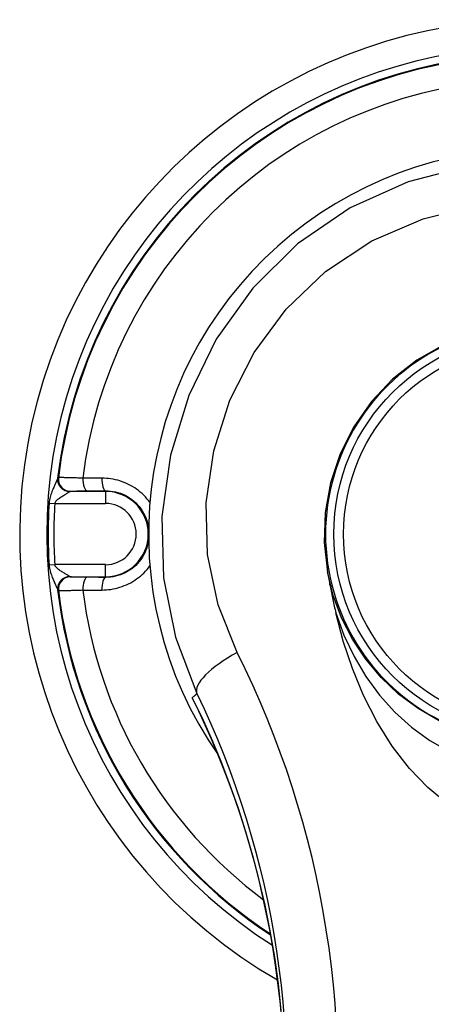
# Model space of a CAD drawing. Header units: inches. Extents: x 10 to 197, y 9 to 109.
# Tile 96 of 111: x 79.724 to 80.391, y 46.583 to 48.179. Entities that reach past the tile are written whole.
import ezdxf

# ---------------------------------------------------------------- set-up
doc = ezdxf.new("R2010")
doc.units = ezdxf.units.IN
doc.header["$MEASUREMENT"] = 0
doc.layers.add('Visible Edges(ANSI)', color=7, linetype='Continuous', lineweight=25)
doc.layers.add('Visible Tangent Edges(ANSI)', color=7, linetype='Continuous', lineweight=25)

msp = doc.modelspace()

# ---------------------------------------------------------------- linework, layer by layer
at = {"layer": 'Visible Edges(ANSI)', "flags": 128}
for points in [[(80.4116, 47.6519), (80.3679, 47.627), (80.3284, 47.5961), (80.2941, 47.5598), (80.2655, 47.519), (80.2433, 47.4749), (80.2278, 47.4282), (80.2191, 47.38), (80.2175, 47.3313), (80.2228, 47.2831)], [(80.2228, 47.2831), (80.2233, 47.2803), (80.2238, 47.2776), (80.2243, 47.2748), (80.2248, 47.2721), (80.2254, 47.2693), (80.2259, 47.2666), (80.2264, 47.2638), (80.227, 47.2611), (80.2275, 47.2583), (80.2281, 47.2556), (80.2286, 47.2528), (80.2292, 47.2501), (80.2298, 47.2473), (80.2303, 47.2446), (80.2309, 47.2418), (80.2315, 47.2391), (80.2321, 47.2364), (80.2327, 47.2336), (80.2333, 47.2309), (80.2339, 47.2281), (80.2345, 47.2254), (80.2351, 47.2226), (80.2358, 47.2199), (80.2364, 47.2172)], [(80.4173, 46.9077), (80.3855, 46.9339), (80.3557, 46.9651), (80.328, 47.001), (80.303, 47.0409), (80.2815, 47.0831), (80.2633, 47.1269), (80.2484, 47.1715), (80.2364, 47.2172)], [(80.0053, 47.0761), (80.0211, 47.0431), (80.0363, 47.0091), (80.0508, 46.974), (80.0647, 46.9379), (80.0778, 46.9008), (80.09, 46.8627), (80.1014, 46.8238), (80.1118, 46.7839), (80.1212, 46.7432), (80.1295, 46.7017), (80.1367, 46.6593), (80.1427, 46.616), (80.1475, 46.5722), (80.1509, 46.5277), (80.153, 46.4827), (80.1538, 46.4374)]]:
    msp.add_lwpolyline(points, dxfattribs=at)
at = {"layer": 'Visible Edges(ANSI)'}
msp.add_circle((80.5579, 47.345), 0.3248, dxfattribs=at)
for radius, start, end in [(0.834, 299.9141, 240.0859), (0.625, 325.0605, 214.9395), (0.3382, 116.3321, 243.6679)]:
    msp.add_arc((80.5579, 47.345), radius, start, end, dxfattribs=at)
at = {"layer": 'Visible Tangent Edges(ANSI)'}
for p, q in [((79.7867, 47.4364), (79.786, 47.4362)), ((79.8055, 47.4143), (79.8062, 47.4144)), ((79.8631, 47.4143), (79.8055, 47.4143)), ((79.8631, 47.4153), (79.8631, 47.4143)), ((79.8631, 47.4143), (79.8631, 47.3946)), ((79.7714, 47.3952), (79.7808, 47.3946)), ((79.7808, 47.3946), (79.8631, 47.3946)), ((79.7714, 47.2949), (79.7808, 47.2955)), ((79.8631, 47.2955), (79.7808, 47.2955)), ((79.8631, 47.2758), (79.8631, 47.2955)), ((79.8062, 47.2756), (79.8055, 47.2758)), ((79.8055, 47.2758), (79.8631, 47.2758)), ((79.8631, 47.2748), (79.8631, 47.2758)), ((79.786, 47.2538), (79.7867, 47.2536))]:
    msp.add_line(p, q, dxfattribs=at)
at = {"layer": 'Visible Tangent Edges(ANSI)', "flags": 128}
for points in [[(80.4539, 47.9421), (80.3536, 47.9162), (80.2594, 47.8739), (80.1743, 47.8158), (80.1016, 47.7439), (80.0426, 47.6609), (79.9979, 47.5696), (79.9683, 47.4729), (79.9543, 47.3735), (79.9568, 47.2741), (79.9763, 47.1777), (80.0113, 47.0863)], [(80.0766, 47.1529), (80.0456, 47.2301), (80.0284, 47.3117), (80.0262, 47.3957), (80.0384, 47.48), (80.0645, 47.562), (80.1038, 47.6394), (80.1558, 47.7098), (80.2198, 47.7709), (80.2948, 47.8203), (80.3778, 47.8562), (80.4662, 47.8783)], [(79.7854, 47.4355), (79.7852, 47.4349), (79.7849, 47.4342), (79.7846, 47.4333), (79.7841, 47.4323), (79.7836, 47.4312), (79.7831, 47.4299), (79.7825, 47.4286), (79.7818, 47.4272), (79.7812, 47.4257), (79.7804, 47.4241), (79.7797, 47.4224), (79.779, 47.4207), (79.7782, 47.4189), (79.7774, 47.4171), (79.7767, 47.4152), (79.7759, 47.4133), (79.7752, 47.4113), (79.7744, 47.4092), (79.7738, 47.407), (79.7731, 47.4048), (79.7725, 47.4025), (79.772, 47.4001), (79.7717, 47.3977), (79.7714, 47.3952)], [(79.786, 47.4362), (79.786, 47.4362), (79.7859, 47.4362), (79.7859, 47.4362), (79.7859, 47.4362), (79.7859, 47.4362), (79.7859, 47.4362), (79.7858, 47.4362), (79.7858, 47.4361), (79.7858, 47.4361), (79.7858, 47.4361), (79.7857, 47.4361), (79.7857, 47.436), (79.7857, 47.436), (79.7857, 47.436), (79.7856, 47.4359), (79.7856, 47.4359), (79.7856, 47.4358), (79.7856, 47.4358), (79.7855, 47.4357), (79.7855, 47.4357), (79.7855, 47.4357), (79.7855, 47.4356), (79.7854, 47.4355), (79.7854, 47.4355)], [(79.8261, 47.4357), (79.8234, 47.4358), (79.8208, 47.4359), (79.8182, 47.4359), (79.8157, 47.436), (79.8132, 47.4361), (79.8109, 47.4361), (79.8086, 47.4362), (79.8064, 47.4362), (79.8043, 47.4363), (79.8024, 47.4363), (79.8005, 47.4364), (79.7987, 47.4364), (79.797, 47.4364), (79.7954, 47.4365), (79.794, 47.4365), (79.7927, 47.4365), (79.7915, 47.4365), (79.7904, 47.4365), (79.7895, 47.4365), (79.7886, 47.4365), (79.7879, 47.4365), (79.7874, 47.4365), (79.787, 47.4364), (79.7867, 47.4364)], [(79.857, 47.4357), (79.8557, 47.4357), (79.8544, 47.4357), (79.8531, 47.4357), (79.8518, 47.4357), (79.8505, 47.4357), (79.8492, 47.4357), (79.8479, 47.4357), (79.8466, 47.4357), (79.8453, 47.4357), (79.844, 47.4357), (79.8427, 47.4357), (79.8414, 47.4357), (79.8401, 47.4357), (79.8388, 47.4357), (79.8376, 47.4357), (79.8363, 47.4357), (79.835, 47.4357), (79.8337, 47.4357), (79.8324, 47.4357), (79.8312, 47.4357), (79.8299, 47.4357), (79.8286, 47.4357), (79.8273, 47.4357), (79.8261, 47.4357)], [(79.9348, 47.3965), (79.9325, 47.3995), (79.9301, 47.4024), (79.9276, 47.4053), (79.9249, 47.408), (79.9222, 47.4106), (79.9194, 47.4132), (79.9164, 47.4156), (79.9134, 47.4178), (79.9103, 47.42), (79.907, 47.422), (79.9037, 47.4239), (79.9004, 47.4256), (79.8969, 47.4272), (79.8935, 47.4287), (79.8899, 47.43), (79.8863, 47.4312), (79.8827, 47.4323), (79.8791, 47.4332), (79.8754, 47.434), (79.8718, 47.4346), (79.8681, 47.4351), (79.8644, 47.4354), (79.8607, 47.4357), (79.857, 47.4357)], [(79.7808, 47.3946), (79.7811, 47.3958), (79.7817, 47.397), (79.7825, 47.3982), (79.7834, 47.3993), (79.7845, 47.4004), (79.7857, 47.4014), (79.787, 47.4024), (79.7883, 47.4034), (79.7897, 47.4043), (79.791, 47.4052), (79.7924, 47.4061), (79.7937, 47.4069), (79.795, 47.4077), (79.7963, 47.4085), (79.7976, 47.4093), (79.7988, 47.41), (79.7999, 47.4106), (79.8009, 47.4113), (79.8019, 47.4119), (79.8027, 47.4124), (79.8035, 47.4129), (79.8041, 47.4133), (79.8046, 47.4136), (79.8049, 47.4139)], [(79.8049, 47.4139), (79.8049, 47.4139), (79.8049, 47.4139), (79.805, 47.414), (79.805, 47.414), (79.805, 47.414), (79.8051, 47.414), (79.8051, 47.4141), (79.8051, 47.4141), (79.8051, 47.4141), (79.8052, 47.4141), (79.8052, 47.4141), (79.8052, 47.4141), (79.8052, 47.4142), (79.8053, 47.4142), (79.8053, 47.4142), (79.8053, 47.4142), (79.8053, 47.4142), (79.8054, 47.4142), (79.8054, 47.4142), (79.8054, 47.4142), (79.8054, 47.4142), (79.8054, 47.4142), (79.8055, 47.4143), (79.8055, 47.4143)], [(79.8062, 47.4144), (79.8064, 47.4144), (79.8067, 47.4145), (79.8071, 47.4145), (79.8075, 47.4146), (79.8081, 47.4146), (79.8088, 47.4146), (79.8095, 47.4147), (79.8104, 47.4147), (79.8113, 47.4147), (79.8123, 47.4148), (79.8134, 47.4148), (79.8145, 47.4148), (79.8158, 47.4148), (79.8171, 47.4149), (79.8185, 47.4149), (79.8199, 47.4149), (79.8214, 47.4149), (79.823, 47.415), (79.8247, 47.415), (79.8264, 47.415), (79.8281, 47.415), (79.8299, 47.415), (79.8317, 47.4151), (79.8336, 47.4151)], [(79.8336, 47.4151), (79.8348, 47.4151), (79.836, 47.4151), (79.8372, 47.4151), (79.8385, 47.4151), (79.8397, 47.4151), (79.8409, 47.4151), (79.8421, 47.4151), (79.8433, 47.4151), (79.8446, 47.4151), (79.8458, 47.4152), (79.847, 47.4152), (79.8482, 47.4152), (79.8495, 47.4152), (79.8507, 47.4152), (79.8519, 47.4152), (79.8532, 47.4152), (79.8544, 47.4152), (79.8556, 47.4152), (79.8569, 47.4152), (79.8581, 47.4152), (79.8593, 47.4152), (79.8606, 47.4152), (79.8618, 47.4153), (79.8631, 47.4153)], [(79.8631, 47.4153), (79.8671, 47.4152), (79.8712, 47.4148), (79.8752, 47.4143), (79.8792, 47.4135), (79.8832, 47.4124), (79.8871, 47.4112), (79.891, 47.4097), (79.8948, 47.4079), (79.8985, 47.4059), (79.902, 47.4037), (79.9055, 47.4013), (79.9087, 47.3986), (79.9119, 47.3958), (79.9148, 47.3927), (79.9176, 47.3895), (79.9202, 47.3861), (79.9225, 47.3826), (79.9247, 47.3789), (79.9267, 47.3751), (79.9284, 47.3712), (79.9299, 47.3672), (79.9312, 47.3632), (79.9322, 47.3591), (79.9329, 47.3549)], [(79.9329, 47.3352), (79.9321, 47.331), (79.9311, 47.3269), (79.9299, 47.3228), (79.9284, 47.3188), (79.9267, 47.3148), (79.9248, 47.311), (79.9227, 47.3074), (79.9203, 47.3038), (79.9177, 47.3004), (79.9149, 47.2972), (79.912, 47.2942), (79.9088, 47.2914), (79.9055, 47.2888), (79.9021, 47.2864), (79.8985, 47.2841), (79.8948, 47.2822), (79.891, 47.2804), (79.8872, 47.2789), (79.8832, 47.2776), (79.8793, 47.2766), (79.8752, 47.2758), (79.8712, 47.2752), (79.8671, 47.2749), (79.8631, 47.2748)], [(79.7714, 47.2949), (79.7717, 47.2924), (79.772, 47.2899), (79.7725, 47.2875), (79.7731, 47.2852), (79.7738, 47.283), (79.7744, 47.2809), (79.7752, 47.2788), (79.7759, 47.2768), (79.7767, 47.2748), (79.7774, 47.2729), (79.7782, 47.2711), (79.779, 47.2693), (79.7797, 47.2676), (79.7804, 47.266), (79.7811, 47.2644), (79.7818, 47.2629), (79.7825, 47.2615), (79.7831, 47.2601), (79.7836, 47.2589), (79.7841, 47.2578), (79.7846, 47.2568), (79.7849, 47.2559), (79.7852, 47.2551), (79.7854, 47.2546)], [(79.8049, 47.2762), (79.8046, 47.2764), (79.8041, 47.2768), (79.8035, 47.2772), (79.8027, 47.2777), (79.8019, 47.2782), (79.8009, 47.2788), (79.7999, 47.2794), (79.7987, 47.2801), (79.7976, 47.2808), (79.7963, 47.2815), (79.795, 47.2823), (79.7937, 47.2831), (79.7924, 47.2839), (79.791, 47.2848), (79.7896, 47.2857), (79.7883, 47.2867), (79.787, 47.2876), (79.7857, 47.2886), (79.7845, 47.2897), (79.7834, 47.2907), (79.7824, 47.2919), (79.7816, 47.293), (79.7811, 47.2942), (79.7808, 47.2955)], [(79.857, 47.2543), (79.8607, 47.2544), (79.8644, 47.2546), (79.8681, 47.2549), (79.8718, 47.2554), (79.8755, 47.2561), (79.8791, 47.2568), (79.8828, 47.2578), (79.8864, 47.2588), (79.89, 47.26), (79.8935, 47.2614), (79.897, 47.2628), (79.9004, 47.2645), (79.9038, 47.2662), (79.9071, 47.2681), (79.9103, 47.2701), (79.9135, 47.2722), (79.9165, 47.2745), (79.9195, 47.2769), (79.9224, 47.2793), (79.9251, 47.2819), (79.9278, 47.2847), (79.9303, 47.2875), (79.9327, 47.2904), (79.935, 47.2934)], [(79.8055, 47.2758), (79.8055, 47.2758), (79.8054, 47.2758), (79.8054, 47.2758), (79.8054, 47.2758), (79.8054, 47.2758), (79.8054, 47.2758), (79.8053, 47.2758), (79.8053, 47.2758), (79.8053, 47.2759), (79.8053, 47.2759), (79.8052, 47.2759), (79.8052, 47.2759), (79.8052, 47.2759), (79.8052, 47.2759), (79.8051, 47.2759), (79.8051, 47.276), (79.8051, 47.276), (79.8051, 47.276), (79.805, 47.276), (79.805, 47.276), (79.805, 47.2761), (79.8049, 47.2761), (79.8049, 47.2761), (79.8049, 47.2762)], [(79.8336, 47.275), (79.8317, 47.275), (79.8299, 47.275), (79.8281, 47.275), (79.8264, 47.275), (79.8247, 47.2751), (79.823, 47.2751), (79.8215, 47.2751), (79.82, 47.2751), (79.8185, 47.2751), (79.8171, 47.2752), (79.8158, 47.2752), (79.8146, 47.2752), (79.8134, 47.2753), (79.8123, 47.2753), (79.8113, 47.2753), (79.8104, 47.2754), (79.8095, 47.2754), (79.8088, 47.2754), (79.8081, 47.2755), (79.8075, 47.2755), (79.8071, 47.2755), (79.8067, 47.2756), (79.8064, 47.2756), (79.8062, 47.2756)], [(79.8631, 47.2748), (79.8618, 47.2748), (79.8606, 47.2748), (79.8593, 47.2748), (79.8581, 47.2748), (79.8569, 47.2748), (79.8556, 47.2748), (79.8544, 47.2748), (79.8532, 47.2748), (79.8519, 47.2748), (79.8507, 47.2749), (79.8495, 47.2749), (79.8482, 47.2749), (79.847, 47.2749), (79.8458, 47.2749), (79.8446, 47.2749), (79.8433, 47.2749), (79.8421, 47.2749), (79.8409, 47.2749), (79.8397, 47.2749), (79.8385, 47.2749), (79.8372, 47.2749), (79.836, 47.275), (79.8348, 47.275), (79.8336, 47.275)], [(80.4039, 47.0423), (80.3697, 47.0622), (80.3382, 47.0857), (80.3098, 47.1126), (80.2848, 47.1424), (80.2634, 47.1748), (80.2457, 47.2094), (80.2321, 47.2456), (80.2228, 47.284)], [(79.7854, 47.2546), (79.7854, 47.2545), (79.7855, 47.2544), (79.7855, 47.2544), (79.7855, 47.2543), (79.7855, 47.2543), (79.7856, 47.2542), (79.7856, 47.2542), (79.7856, 47.2542), (79.7856, 47.2541), (79.7857, 47.2541), (79.7857, 47.2541), (79.7857, 47.254), (79.7857, 47.254), (79.7858, 47.254), (79.7858, 47.2539), (79.7858, 47.2539), (79.7858, 47.2539), (79.7859, 47.2539), (79.7859, 47.2539), (79.7859, 47.2538), (79.7859, 47.2538), (79.7859, 47.2538), (79.786, 47.2538), (79.786, 47.2538)], [(79.7867, 47.2536), (79.787, 47.2536), (79.7874, 47.2536), (79.7879, 47.2536), (79.7886, 47.2536), (79.7895, 47.2536), (79.7904, 47.2535), (79.7915, 47.2536), (79.7927, 47.2536), (79.794, 47.2536), (79.7955, 47.2536), (79.797, 47.2536), (79.7987, 47.2536), (79.8005, 47.2537), (79.8024, 47.2537), (79.8044, 47.2538), (79.8065, 47.2538), (79.8086, 47.2539), (79.8109, 47.2539), (79.8133, 47.254), (79.8157, 47.254), (79.8182, 47.2541), (79.8208, 47.2542), (79.8234, 47.2543), (79.8261, 47.2544)], [(79.8261, 47.2544), (79.8273, 47.2543), (79.8286, 47.2543), (79.8299, 47.2543), (79.8312, 47.2543), (79.8324, 47.2543), (79.8337, 47.2543), (79.835, 47.2543), (79.8363, 47.2543), (79.8376, 47.2543), (79.8388, 47.2543), (79.8401, 47.2543), (79.8414, 47.2543), (79.8427, 47.2543), (79.844, 47.2543), (79.8453, 47.2543), (79.8466, 47.2543), (79.8479, 47.2543), (79.8492, 47.2543), (79.8505, 47.2543), (79.8518, 47.2543), (79.8531, 47.2543), (79.8544, 47.2543), (79.8557, 47.2543), (79.857, 47.2543)], [(80.2364, 47.2172), (80.2496, 47.1811), (80.2659, 47.1467), (80.2851, 47.1142), (80.3072, 47.084), (80.3319, 47.0565), (80.3591, 47.0319), (80.3886, 47.0104), (80.42, 46.9924)], [(80.2372, 46.5539), (80.2352, 46.584), (80.2325, 46.614), (80.2293, 46.6439), (80.2254, 46.6737), (80.221, 46.7034), (80.2161, 46.733), (80.2105, 46.7624), (80.2044, 46.7916), (80.1978, 46.8207), (80.1906, 46.8496), (80.1828, 46.8782), (80.1745, 46.9068), (80.1657, 46.9351), (80.1563, 46.9632), (80.1464, 46.9911), (80.136, 47.0187), (80.1251, 47.0461), (80.1137, 47.0733), (80.1018, 47.1001), (80.0894, 47.1266), (80.0766, 47.1529)], [(80.0113, 47.0863), (80.011, 47.086), (80.0106, 47.0858), (80.0103, 47.0855), (80.01, 47.0852), (80.0097, 47.0849), (80.0094, 47.0847), (80.009, 47.0844), (80.0087, 47.0841), (80.0084, 47.0838), (80.0081, 47.0835), (80.0077, 47.0833), (80.0074, 47.083), (80.0071, 47.0827), (80.0068, 47.0824), (80.0065, 47.0822), (80.0061, 47.0819), (80.0058, 47.0816), (80.0055, 47.0813), (80.0052, 47.0811), (80.0048, 47.0808), (80.0045, 47.0805), (80.0042, 47.0802), (80.0039, 47.08), (80.0035, 47.0797)], [(80.0053, 47.0761), (80.0052, 47.0762), (80.0052, 47.0764), (80.0051, 47.0765), (80.005, 47.0767), (80.0049, 47.0768), (80.0049, 47.077), (80.0048, 47.0771), (80.0047, 47.0773), (80.0047, 47.0774), (80.0046, 47.0776), (80.0045, 47.0777), (80.0044, 47.0779), (80.0044, 47.078), (80.0043, 47.0782), (80.0042, 47.0783), (80.0041, 47.0785), (80.0041, 47.0786), (80.004, 47.0788), (80.0039, 47.0789), (80.0038, 47.0791), (80.0038, 47.0792), (80.0037, 47.0794), (80.0036, 47.0795), (80.0035, 47.0797)], [(80.1487, 46.5582), (80.1459, 46.5879), (80.1426, 46.6173), (80.1386, 46.6463), (80.1342, 46.6751), (80.1292, 46.7034), (80.1237, 46.7314), (80.1177, 46.7589), (80.1113, 46.7861), (80.1044, 46.8129), (80.097, 46.8393), (80.0892, 46.8654), (80.0811, 46.891), (80.0725, 46.9162), (80.0636, 46.9409), (80.0543, 46.9652), (80.0447, 46.989), (80.0349, 47.0124), (80.0247, 47.0353), (80.0142, 47.0577), (80.0035, 47.0797)], [(80.0113, 47.0863), (80.0228, 47.0619), (80.0338, 47.0373), (80.0444, 47.0123), (80.0546, 46.9871), (80.0644, 46.9617), (80.0736, 46.936), (80.0825, 46.9101), (80.0908, 46.884), (80.0987, 46.8577), (80.1061, 46.8312), (80.1131, 46.8046), (80.1195, 46.7778), (80.1254, 46.7508), (80.1309, 46.7237), (80.1358, 46.6964), (80.1403, 46.6689), (80.1442, 46.6414), (80.1476, 46.6137), (80.1505, 46.5859), (80.1529, 46.558)]]:
    msp.add_lwpolyline(points, dxfattribs=at)
at = {"layer": 'Visible Tangent Edges(ANSI)'}
msp.add_circle((80.5579, 47.345), 0.3091, dxfattribs=at)
for centre, radius, start, end in [((80.5579, 47.345), 0.7902, 302.4711, 237.5289), ((80.5579, 47.345), 0.7778, 96.6798, 173.3202), ((80.5579, 47.345), 0.7766, 96.7579, 173.2421), ((80.5579, 47.345), 0.7374, 97.0627, 172.9373), ((79.8631, 47.345), 0.0692, 270, 90), ((80.5579, 47.345), 0.788, 176.3514, 183.6486), ((80.5579, 47.345), 0.7787, 176.3514, 183.6486), ((79.8631, 47.345), 0.0496, 270, 90), ((80.5579, 47.345), 0.7778, 186.6798, 236.6866), ((80.5579, 47.345), 0.7374, 187.0627, 233.497), ((80.5579, 47.345), 0.7766, 186.7579, 236.6051)]:
    msp.add_arc(centre, radius, start, end, dxfattribs=at)
for centre, major_axis, ratio, start_param, end_param in [((79.8049, 47.4332), (-0.0177, 0.0087), 0.976901, 0.346873, 2.017675), ((79.8055, 47.4339), (0.0044, -0.0192), 0.997018, 4.368236, 6.055061), ((79.8062, 47.4341), (0.0044, -0.0192), 0.997017, 4.367948, 6.055085), ((79.8336, 47.4348), (0.0001, -0.0197), 0.383204, 4.662134, 6.264289), ((79.8631, 47.4349), (0.0001, -0.0197), 0.308135, 4.67076, 6.264839), ((79.8049, 47.2568), (-0.0177, -0.0087), 0.976901, 4.26551, 5.936313), ((79.8055, 47.2561), (0.0044, 0.0192), 0.997018, 0.228124, 1.914949), ((79.8062, 47.2559), (0.0044, 0.0192), 0.997017, 0.2281, 1.915237), ((79.8336, 47.2553), (0.0001, 0.0197), 0.383204, 0.018896, 1.621052), ((79.8631, 47.2551), (0.0001, 0.0197), 0.308135, 0.018346, 1.612425), ((80.1002, 47.1284), (-0.0887, -0.0427), 0.330309, 4.821764, 6.264694)]:
    msp.add_ellipse(centre, major_axis=major_axis, ratio=ratio, start_param=start_param, end_param=end_param, dxfattribs=at)

doc.saveas('drawing.dxf')
